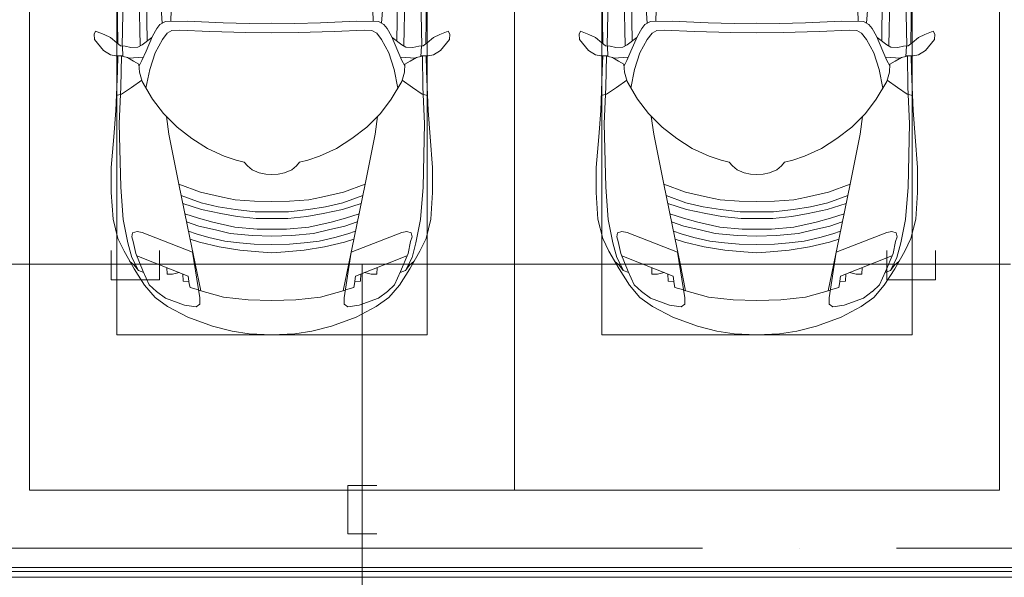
# Model space of a CAD drawing. Header units: millimetres. Extents: x -32229 to 169101, y -13689 to 125138.
# Tile 109 of 202: x 37860 to 42936, y 75300 to 78175. Entities that reach past the tile are written whole.
import ezdxf

# ---------------------------------------------------------------- set-up
doc = ezdxf.new("R2010")
doc.units = ezdxf.units.MM
doc.linetypes.add('ADSK_Линия сетки', pattern=[5000, 4000, -500, 0, -500])
doc.layers.add('A-DETL-____-OTLN', color=7, linetype='Continuous', lineweight=9, true_color=0x00a600)
for name, color, linetype, lineweight in [('A-DETL-GENF-OTLN', 7, 'Continuous', 18), ('A-FLOR-____-OTLN', 7, 'Continuous', 18), ('A-GENM-____-OTLN', 7, 'Continuous', 18), ('C-PRKG-____-OTLN', 7, 'Continuous', 18), ('S-GRID-____-OTLN', 7, 'Continuous', 9)]:
    doc.layers.add(name, color=color, linetype=linetype, lineweight=lineweight)

# ---------------------------------------------------------------- blocks, each defined once
blk = doc.blocks.new('АР_Машиноместо - 4900x2400_М__5300х2500_-V11--01 ЭМ')
at = {"layer": 'A-DETL-GENF-OTLN', "color": 253, "lineweight": 13, "true_color": 0xaaaaaa}
for p, q in [((1132.7, -806), (1044.2, -818.6)), ((1250, -800), (1132.7, -806)), ((1250, -800), (1367.3, -806)), ((1367.3, -806), (1455.8, -818.6)), ((943.3, -845.1), (815.8, -891)), ((1044.2, -818.6), (943.3, -845.1)), ((1455.8, -818.6), (1556.7, -845.1)), ((1556.7, -845.1), (1684.2, -891)), ((815.8, -891), (711.9, -946.2)), ((1684.2, -891), (1788.1, -946.2)), ((711.9, -946.2), (647.2, -992.8)), ((800.1, -952.6), (700.9, -989.1)), ((859, -944.1), (800.1, -952.6)), ((877.7, -958.9), (859, -944.1)), ((877.7, -991.4), (877.7, -958.9)), ((1622.3, -958.9), (1641, -944.1)), ((1622.3, -991.4), (1622.3, -958.9)), ((1641, -944.1), (1699.9, -952.6)), ((1699.9, -952.6), (1799.1, -989.1)), ((1788.1, -946.2), (1852.8, -992.8)), ((647.2, -992.8), (593.2, -1056.8)), ((700.9, -989.1), (655, -1024.3)), ((841.1, -1225.9), (877.7, -991.4)), ((1000.2, -994.5), (871.4, -1031.3)), ((1127.4, -979.8), (1000.2, -994.5)), ((1250, -977.6), (1127.4, -979.8)), ((1250, -977.6), (1372.6, -979.8)), ((1372.6, -979.8), (1499.8, -994.5)), ((1499.8, -994.5), (1628.6, -1031.3)), ((1658.9, -1225.9), (1622.3, -991.4)), ((1799.1, -989.1), (1845, -1024.3)), ((1852.8, -992.8), (1906.8, -1056.8)), ((593.2, -1056.8), (539.3, -1140.4)), ((617.9, -1057.3), (586.9, -1126.3)), ((654.7, -1024.4), (617.9, -1057.3)), ((882.6, -1027.5), (853.8, -1167.4)), ((1617.4, -1027.5), (1646.2, -1167.4)), ((1845.3, -1024.4), (1882.1, -1057.3)), ((1882.1, -1057.3), (1913.1, -1126.3)), ((1906.8, -1056.8), (1960.7, -1140.4)), ((539.3, -1140.4), (487.4, -1232.1)), ((540.4, -1159.6), (516.2, -1180.5)), ((561.3, -1132.6), (540.4, -1159.6)), ((586.9, -1126.3), (548.2, -1220.1)), ((589, -1121.6), (561.3, -1132.6)), ((853.8, -1167.4), (826.8, -1300.9)), ((1646.2, -1167.4), (1673.2, -1300.9)), ((1911, -1121.6), (1938.7, -1132.6)), ((1913.1, -1126.3), (1951.8, -1220.1)), ((1938.7, -1132.6), (1959.6, -1159.6)), ((1959.6, -1159.6), (1983.8, -1180.5)), ((1960.7, -1140.4), (2012.6, -1232.1)), ((487.4, -1232.1), (455.7, -1296.1)), ((548.2, -1220.1), (535, -1280.6)), ((580.7, -1327.1), (841.1, -1225.9)), ((978.6, -1254.6), (876.3, -1278.7)), ((1084.1, -1236), (978.6, -1254.6)), ((1159.1, -1267.9), (1083.6, -1274.6)), ((1182.5, -1227.5), (1084.1, -1236)), ((1250, -1266.6), (1159.1, -1267.9)), ((1250, -1223.7), (1182.5, -1227.5)), ((1250, -1223.7), (1317.5, -1227.5)), ((1250, -1266.6), (1340.9, -1267.9)), ((1317.5, -1227.5), (1415.9, -1236)), ((1340.9, -1267.9), (1416.4, -1274.6)), ((1415.9, -1236), (1521.4, -1254.6)), ((1521.4, -1254.6), (1623.7, -1278.7)), ((1919.3, -1327.1), (1658.9, -1225.9)), ((1951.8, -1220.1), (1965, -1280.6)), ((2012.6, -1232.1), (2044.3, -1296.1)), ((455.7, -1296.1), (430.8, -1396.6)), ((535, -1280.6), (527.2, -1305.2)), ((527.2, -1305.2), (531.8, -1326)), ((826.8, -1300.9), (770, -1576.5)), ((876.3, -1278.7), (828.3, -1293.7)), ((925.2, -1301.6), (859.1, -1321.2)), ((1007.1, -1283.7), (925.2, -1301.6)), ((1083.6, -1274.6), (1007.1, -1283.7)), ((1148.3, -1312.4), (1035, -1323.2)), ((1250, -1309.3), (1148.3, -1312.4)), ((1250, -1309.3), (1351.7, -1312.4)), ((1351.7, -1312.4), (1465, -1323.2)), ((1416.4, -1274.6), (1492.9, -1283.7)), ((1492.9, -1283.7), (1574.8, -1301.6)), ((1574.8, -1301.6), (1640.9, -1321.2)), ((1623.7, -1278.7), (1671.7, -1293.7)), ((1673.2, -1300.9), (1730, -1576.5)), ((1965, -1280.6), (1972.8, -1305.2)), ((1972.8, -1305.2), (1968.2, -1326)), ((2044.3, -1296.1), (2069.2, -1396.6)), ((531.8, -1326), (554.4, -1333.3)), ((554.4, -1333.3), (580.7, -1327.1)), ((873.8, -1361.2), (809.9, -1383.1)), ((859.1, -1321.2), (819.9, -1334.4)), ((958.3, -1341.1), (873.8, -1361.2)), ((1059, -1354.8), (945.3, -1380.6)), ((1035, -1323.2), (958.3, -1341.1)), ((1174.5, -1344.2), (1059, -1354.8)), ((1250, -1344.9), (1174.5, -1344.2)), ((1250, -1344.9), (1325.5, -1344.2)), ((1325.5, -1344.2), (1441, -1354.8)), ((1441, -1354.8), (1554.7, -1380.6)), ((1465, -1323.2), (1541.7, -1341.1)), ((1541.7, -1341.1), (1626.2, -1361.2)), ((1626.2, -1361.2), (1690.1, -1383.1)), ((1640.9, -1321.2), (1680.1, -1334.4)), ((1945.6, -1333.3), (1919.3, -1327.1)), ((1968.2, -1326), (1945.6, -1333.3)), ((430.8, -1396.6), (422, -1534.1)), ((871.4, -1401.1), (800.5, -1424.6)), ((945.3, -1380.6), (871.4, -1401.1)), ((1070, -1410.4), (986.2, -1425.6)), ((1168.3, -1399.8), (1070, -1410.4)), ((1250, -1400.1), (1168.3, -1399.8)), ((1250, -1400.1), (1331.7, -1399.8)), ((1331.7, -1399.8), (1430, -1410.4)), ((1430, -1410.4), (1513.8, -1425.6)), ((1554.7, -1380.6), (1628.6, -1401.1)), ((1628.6, -1401.1), (1699.5, -1424.6)), ((2069.2, -1396.6), (2078, -1534.1)), ((887, -1446.5), (790.4, -1477.3)), ((973.4, -1459.7), (884.3, -1480.8)), ((986.2, -1425.6), (887, -1446.5)), ((1061.9, -1445.7), (973.4, -1459.7)), ((1163.9, -1435.1), (1061.9, -1445.7)), ((1250, -1435.1), (1163.9, -1435.1)), ((1250, -1435.1), (1336.1, -1435.1)), ((1336.1, -1435.1), (1438.1, -1445.7)), ((1438.1, -1445.7), (1526.6, -1459.7)), ((1513.8, -1425.6), (1613, -1446.5)), ((1526.6, -1459.7), (1615.7, -1480.8)), ((1613, -1446.5), (1709.6, -1477.3)), ((884.3, -1480.8), (782, -1518.1)), ((994.9, -1509.3), (881.7, -1536.4)), ((1060, -1496.1), (994.9, -1509.3)), ((1159.3, -1489.1), (1060, -1496.1)), ((1250, -1488.3), (1159.3, -1489.1)), ((1250, -1488.3), (1340.7, -1489.1)), ((1340.7, -1489.1), (1440, -1496.1)), ((1440, -1496.1), (1505.1, -1509.3)), ((1505.1, -1509.3), (1618.3, -1536.4)), ((1615.7, -1480.8), (1718, -1518.1)), ((422, -1534.1), (422, -1662.9)), ((881.7, -1536.4), (770, -1576.5)), ((1618.3, -1536.4), (1730, -1576.5)), ((2078, -1534.1), (2078, -1662.9)), ((770, -1576.5), (718.3, -1834.2)), ((1730, -1576.5), (1781.7, -1834.2)), ((422, -1662.9), (434.8, -1820.7)), ((1123.5, -1670.9), (1107.2, -1689.8)), ((1147.5, -1650.5), (1123.5, -1670.9)), ((1184.7, -1635.7), (1147.5, -1650.5)), ((1217.8, -1629.1), (1184.7, -1635.7)), ((1217.8, -1629.1), (1250, -1626.8)), ((1282.2, -1629.1), (1250, -1626.8)), ((1282.2, -1629.1), (1315.3, -1635.7)), ((1315.3, -1635.7), (1352.5, -1650.5)), ((1352.5, -1650.5), (1376.5, -1670.9)), ((1376.5, -1670.9), (1392.8, -1689.8)), ((2078, -1662.9), (2065.2, -1820.7)), ((1004.2, -1721.4), (917, -1761.1)), ((1064.9, -1700.5), (1004.2, -1721.4)), ((1107.2, -1689.8), (1064.9, -1700.5)), ((1392.8, -1689.8), (1435.1, -1700.5)), ((1435.1, -1700.5), (1495.8, -1721.4)), ((1495.8, -1721.4), (1583, -1761.1)), ((917, -1761.1), (837.5, -1812.1)), ((1583, -1761.1), (1662.5, -1812.1)), ((434.8, -1820.7), (444.9, -1956.8)), ((837.5, -1812.1), (761.1, -1871.7)), ((1662.5, -1812.1), (1738.9, -1871.7)), ((2065.2, -1820.7), (2055.1, -1956.8)), ((761.1, -1871.7), (690.7, -1941.6)), ((718.3, -1834.2), (705.7, -1926.7)), ((1738.9, -1871.7), (1809.3, -1941.6)), ((1781.7, -1834.2), (1794.3, -1926.7)), ((444.9, -1956.8), (453, -2159.1)), ((690.7, -1941.6), (634.6, -2015)), ((1809.3, -1941.6), (1865.4, -2015)), ((2055.1, -1956.8), (2047, -2159.1)), ((634.6, -2015), (580.7, -2105.7)), ((1865.4, -2015), (1919.3, -2105.7)), ((475.1, -2041), (447.5, -2034.4)), ((525.5, -2074.6), (475.1, -2041)), ((578.8, -2112.6), (525.5, -2074.6)), ((619.7, -2168.6), (600.3, -2072.7)), ((1880.3, -2168.6), (1899.7, -2072.7)), ((1921.2, -2112.6), (1974.5, -2074.6)), ((1974.5, -2074.6), (2024.9, -2041)), ((2024.9, -2041), (2052.5, -2034.4)), ((580.7, -2105.7), (567.1, -2153.8)), ((1919.3, -2105.7), (1932.9, -2153.8)), ((453, -2159.1), (455, -2238.9)), ((567.1, -2153.8), (564.3, -2195.4)), ((647.3, -2254.2), (619.7, -2168.6)), ((1852.7, -2254.2), (1880.3, -2168.6)), ((1932.9, -2153.8), (1935.7, -2195.4)), ((2047, -2159.1), (2045, -2238.9)), ((505.1, -2230), (467.5, -2239.2)), ((536.7, -2211.8), (505.1, -2230)), ((586.6, -2231.3), (510.1, -2227.1)), ((564.3, -2195.4), (536.7, -2211.8)), ((579.9, -2213.8), (564.9, -2186.5)), ((600.8, -2263), (579.9, -2213.8)), ((1899.2, -2263), (1920.1, -2213.8)), ((1913.4, -2231.3), (1989.9, -2227.1)), ((1920.1, -2213.8), (1935.1, -2186.5)), ((1935.7, -2195.4), (1963.3, -2211.8)), ((1963.3, -2211.8), (1994.9, -2230)), ((1994.9, -2230), (2032.5, -2239.2)), ((335.2, -2322.3), (381.7, -2266.4)), ((381.7, -2266.4), (417.4, -2243.4)), ((417.4, -2243.4), (445.1, -2238.7)), ((445.1, -2238.7), (481.8, -2239.5)), ((482, -2235.6), (479.1, -2288.7)), ((523.3, -2281.2), (493.6, -2288.6)), ((559, -2282.6), (523.3, -2281.2)), ((580.6, -2296), (559, -2282.6)), ((633.8, -2340.5), (600.8, -2263)), ((685.1, -2322.3), (647.3, -2254.2)), ((1814.9, -2322.3), (1852.7, -2254.2)), ((1866.2, -2340.5), (1899.2, -2263)), ((1919.4, -2296), (1941, -2282.6)), ((1941, -2282.6), (1976.7, -2281.2)), ((1976.7, -2281.2), (2006.4, -2288.6)), ((2018, -2235.6), (2020.9, -2288.7)), ((2054.9, -2238.7), (2018.2, -2239.5)), ((2082.6, -2243.4), (2054.9, -2238.7)), ((2118.3, -2266.4), (2082.6, -2243.4)), ((2164.8, -2322.3), (2118.3, -2266.4)), ((333.1, -2350.6), (335.2, -2322.3)), ((417.4, -2333.8), (384.4, -2347.9)), ((449.8, -2306.1), (417.4, -2333.8)), ((470, -2290), (449.8, -2306.1)), ((454.5, -2423.6), (456, -2301.1)), ((493.6, -2288.6), (470, -2290)), ((630.6, -2332.9), (580.6, -2296)), ((603.5, -2534.3), (606.1, -2314.9)), ((710, -2355.4), (685.1, -2322.3)), ((1790, -2355.4), (1814.9, -2322.3)), ((1869.4, -2332.9), (1919.4, -2296)), ((1896.5, -2534.3), (1893.9, -2314.9)), ((2006.4, -2288.6), (2030, -2290)), ((2030, -2290), (2050.2, -2306.1)), ((2045.5, -2423.6), (2044, -2301.1)), ((2050.2, -2306.1), (2082.6, -2333.8)), ((2082.6, -2333.8), (2115.6, -2347.9)), ((2166.9, -2350.6), (2164.8, -2322.3)), ((341.2, -2366.2), (333.1, -2350.6)), ((384.4, -2347.9), (341.2, -2366.2)), ((656.7, -2380.3), (633.8, -2340.5)), ((672.8, -2399.7), (656.7, -2380.3)), ((734.3, -2368.8), (710, -2355.4)), ((772.7, -2371.5), (734.3, -2368.8)), ((929.1, -2364.1), (772.7, -2371.5)), ((1115.2, -2358.7), (929.1, -2364.1)), ((1250, -2357.8), (1115.2, -2358.7)), ((1250, -2357.8), (1384.8, -2358.7)), ((1384.8, -2358.7), (1570.9, -2364.1)), ((1570.9, -2364.1), (1727.3, -2371.5)), ((1727.3, -2371.5), (1765.7, -2368.8)), ((1765.7, -2368.8), (1790, -2355.4)), ((1827.2, -2399.7), (1843.3, -2380.3)), ((1843.3, -2380.3), (1866.2, -2340.5)), ((2115.6, -2347.9), (2158.8, -2366.2)), ((2158.8, -2366.2), (2166.9, -2350.6)), ((456.8, -2613.6), (454.5, -2423.6)), ((684.8, -2406.5), (667.8, -2638.3)), ((700.6, -2415.4), (672.8, -2399.7)), ((813.8, -2416.7), (700.6, -2415.4)), ((999.2, -2409.3), (813.8, -2416.7)), ((1132.7, -2404.6), (999.2, -2409.3)), ((1250, -2406.6), (1132.7, -2404.6)), ((1250, -2406.6), (1367.3, -2404.6)), ((1367.3, -2404.6), (1500.8, -2409.3)), ((1500.8, -2409.3), (1686.2, -2416.7)), ((1686.2, -2416.7), (1799.4, -2415.4)), ((1799.4, -2415.4), (1827.2, -2399.7)), ((1815.2, -2406.5), (1832.2, -2638.3)), ((2043.2, -2613.6), (2045.5, -2423.6))]:
    blk.add_line(p, q, dxfattribs=at)
at = {"layer": 'A-DETL-GENF-OTLN', "color": 254, "lineweight": 13, "true_color": 0xd4d4d4}
for p, q in [((824.1, -1063.7), (818.8, -1102.9)), ((827.7, -1045), (824.1, -1063.7)), ((871.3, -1031.9), (827.7, -1045)), ((1628.7, -1031.9), (1672.3, -1045)), ((1672.3, -1045), (1675.9, -1063.7)), ((1675.9, -1063.7), (1681.2, -1102.9)), ((818.8, -1102.9), (554, -1208.1)), ((709.1, -1112.7), (708.2, -1146.9)), ((737.7, -1113.6), (709.1, -1112.7)), ((772.6, -1121.3), (737.7, -1113.6)), ((792.9, -1076.2), (791.2, -1114.5)), ((823.3, -1074.4), (792.9, -1076.2)), ((1676.7, -1074.4), (1707.1, -1076.2)), ((1681.2, -1102.9), (1946, -1208.1)), ((1707.1, -1076.2), (1708.8, -1114.5)), ((1727.4, -1121.3), (1762.3, -1113.6)), ((1762.3, -1113.6), (1790.9, -1112.7)), ((1790.9, -1112.7), (1791.8, -1146.9)), ((561.7, -1132.1), (527.9, -1198.6)), ((1938.3, -1132.1), (1972.1, -1198.6)), ((527.9, -1198.6), (507.4, -1274.3)), ((1972.1, -1198.6), (1992.6, -1274.3)), ((507.4, -1274.3), (483.4, -1395.6)), ((1992.6, -1274.3), (2016.6, -1395.6)), ((483.4, -1395.6), (470.9, -1561.4)), ((2016.6, -1395.6), (2029.1, -1561.4)), ((470.9, -1561.4), (462.8, -1889.5)), ((2029.1, -1561.4), (2037.2, -1889.5)), ((462.8, -1889.5), (471.8, -2077.7)), ((2037.2, -1889.5), (2028.2, -2077.7)), ((471.8, -2077.7), (474.5, -2239.3)), ((2028.2, -2077.7), (2025.5, -2239.3)), ((483.3, -2571.4), (478, -2290)), ((570.6, -2291.4), (564.4, -2580.5)), ((1929.4, -2291.4), (1935.6, -2580.5)), ((2016.7, -2571.4), (2022, -2290)), ((728.4, -2415.7), (733.8, -2606.7)), ((1771.6, -2415.7), (1766.2, -2606.7))]:
    blk.add_line(p, q, dxfattribs=at)
at = {"layer": 'C-PRKG-____-OTLN', "color": 253, "lineweight": 13, "true_color": 0xaaaaaa}
for p, q in [((2500, 0), (0, 0)), ((0, 0), (0, -5300)), ((2500, 0), (2500, -5300)), ((450, -800), (450, -4500)), ((450, -800), (2050, -800)), ((2050, -800), (2050, -4500))]:
    blk.add_line(p, q, dxfattribs=at)
blk = doc.blocks.new('АР_Машиноместо - 4900x2400_М__5300х2500_-3113489--01 ЭМ')
at = {"layer": 'A-DETL-GENF-OTLN', "color": 253, "lineweight": 13, "true_color": 0xaaaaaa}
for p, q in [((456.8, 2613.6), (454.5, 2423.6)), ((684.8, 2406.5), (667.8, 2638.3)), ((1815.2, 2406.5), (1832.2, 2638.3)), ((2043.2, 2613.6), (2045.5, 2423.6)), ((603.5, 2534.3), (606.1, 2314.9)), ((1896.5, 2534.3), (1893.9, 2314.9)), ((454.5, 2423.6), (456, 2301.1)), ((672.8, 2399.7), (656.7, 2380.3)), ((700.6, 2415.4), (672.8, 2399.7)), ((813.8, 2416.7), (700.6, 2415.4)), ((999.2, 2409.3), (813.8, 2416.7)), ((1132.7, 2404.6), (999.2, 2409.3)), ((1250, 2406.6), (1132.7, 2404.6)), ((1250, 2406.6), (1367.3, 2404.6)), ((1367.3, 2404.6), (1500.8, 2409.3)), ((1500.8, 2409.3), (1686.2, 2416.7)), ((1686.2, 2416.7), (1799.4, 2415.4)), ((1799.4, 2415.4), (1827.2, 2399.7)), ((1827.2, 2399.7), (1843.3, 2380.3)), ((2045.5, 2423.6), (2044, 2301.1)), ((341.2, 2366.2), (333.1, 2350.6)), ((333.1, 2350.6), (335.2, 2322.3)), ((384.4, 2347.9), (341.2, 2366.2)), ((417.4, 2333.8), (384.4, 2347.9)), ((633.8, 2340.5), (600.8, 2263)), ((656.7, 2380.3), (633.8, 2340.5)), ((710, 2355.4), (685.1, 2322.3)), ((734.3, 2368.8), (710, 2355.4)), ((772.7, 2371.5), (734.3, 2368.8)), ((929.1, 2364.1), (772.7, 2371.5)), ((1115.2, 2358.7), (929.1, 2364.1)), ((1250, 2357.8), (1115.2, 2358.7)), ((1250, 2357.8), (1384.8, 2358.7)), ((1384.8, 2358.7), (1570.9, 2364.1)), ((1570.9, 2364.1), (1727.3, 2371.5)), ((1727.3, 2371.5), (1765.7, 2368.8)), ((1765.7, 2368.8), (1790, 2355.4)), ((1790, 2355.4), (1814.9, 2322.3)), ((1843.3, 2380.3), (1866.2, 2340.5)), ((1866.2, 2340.5), (1899.2, 2263)), ((2082.6, 2333.8), (2115.6, 2347.9)), ((2115.6, 2347.9), (2158.8, 2366.2)), ((2158.8, 2366.2), (2166.9, 2350.6)), ((2166.9, 2350.6), (2164.8, 2322.3)), ((335.2, 2322.3), (381.7, 2266.4)), ((449.8, 2306.1), (417.4, 2333.8)), ((470, 2290), (449.8, 2306.1)), ((493.6, 2288.6), (470, 2290)), ((482, 2235.6), (479.1, 2288.7)), ((523.3, 2281.2), (493.6, 2288.6)), ((580.6, 2296), (559, 2282.6)), ((630.6, 2332.9), (580.6, 2296)), ((685.1, 2322.3), (647.3, 2254.2)), ((1814.9, 2322.3), (1852.7, 2254.2)), ((1869.4, 2332.9), (1919.4, 2296)), ((1919.4, 2296), (1941, 2282.6)), ((1976.7, 2281.2), (2006.4, 2288.6)), ((2006.4, 2288.6), (2030, 2290)), ((2018, 2235.6), (2020.9, 2288.7)), ((2030, 2290), (2050.2, 2306.1)), ((2050.2, 2306.1), (2082.6, 2333.8)), ((2164.8, 2322.3), (2118.3, 2266.4)), ((381.7, 2266.4), (417.4, 2243.4)), ((417.4, 2243.4), (445.1, 2238.7)), ((445.1, 2238.7), (481.8, 2239.5)), ((453, 2159.1), (455, 2238.9)), ((505.1, 2230), (467.5, 2239.2)), ((559, 2282.6), (523.3, 2281.2)), ((600.8, 2263), (579.9, 2213.8)), ((647.3, 2254.2), (619.7, 2168.6)), ((1852.7, 2254.2), (1880.3, 2168.6)), ((1899.2, 2263), (1920.1, 2213.8)), ((1941, 2282.6), (1976.7, 2281.2)), ((1994.9, 2230), (2032.5, 2239.2)), ((2054.9, 2238.7), (2018.2, 2239.5)), ((2047, 2159.1), (2045, 2238.9)), ((2082.6, 2243.4), (2054.9, 2238.7)), ((2118.3, 2266.4), (2082.6, 2243.4)), ((536.7, 2211.8), (505.1, 2230)), ((586.6, 2231.3), (510.1, 2227.1)), ((564.3, 2195.4), (536.7, 2211.8)), ((567.1, 2153.8), (564.3, 2195.4)), ((579.9, 2213.8), (564.9, 2186.5)), ((1913.4, 2231.3), (1989.9, 2227.1)), ((1920.1, 2213.8), (1935.1, 2186.5)), ((1932.9, 2153.8), (1935.7, 2195.4)), ((1935.7, 2195.4), (1963.3, 2211.8)), ((1963.3, 2211.8), (1994.9, 2230)), ((444.9, 1956.8), (453, 2159.1)), ((580.7, 2105.7), (567.1, 2153.8)), ((619.7, 2168.6), (600.3, 2072.7)), ((1880.3, 2168.6), (1899.7, 2072.7)), ((1919.3, 2105.7), (1932.9, 2153.8)), ((2055.1, 1956.8), (2047, 2159.1)), ((578.8, 2112.6), (525.5, 2074.6)), ((634.6, 2015), (580.7, 2105.7)), ((1865.4, 2015), (1919.3, 2105.7)), ((1921.2, 2112.6), (1974.5, 2074.6)), ((475.1, 2041), (447.5, 2034.4)), ((525.5, 2074.6), (475.1, 2041)), ((1974.5, 2074.6), (2024.9, 2041)), ((2024.9, 2041), (2052.5, 2034.4)), ((690.7, 1941.6), (634.6, 2015)), ((1809.3, 1941.6), (1865.4, 2015)), ((434.8, 1820.7), (444.9, 1956.8)), ((761.1, 1871.7), (690.7, 1941.6)), ((1738.9, 1871.7), (1809.3, 1941.6)), ((2065.2, 1820.7), (2055.1, 1956.8)), ((718.3, 1834.2), (705.7, 1926.7)), ((1781.7, 1834.2), (1794.3, 1926.7)), ((770, 1576.5), (718.3, 1834.2)), ((837.5, 1812.1), (761.1, 1871.7)), ((1662.5, 1812.1), (1738.9, 1871.7)), ((1730, 1576.5), (1781.7, 1834.2)), ((422, 1662.9), (434.8, 1820.7)), ((917, 1761.1), (837.5, 1812.1)), ((1583, 1761.1), (1662.5, 1812.1)), ((2078, 1662.9), (2065.2, 1820.7)), ((1004.2, 1721.4), (917, 1761.1)), ((1495.8, 1721.4), (1583, 1761.1)), ((1064.9, 1700.5), (1004.2, 1721.4)), ((1107.2, 1689.8), (1064.9, 1700.5)), ((1123.5, 1670.9), (1107.2, 1689.8)), ((1376.5, 1670.9), (1392.8, 1689.8)), ((1392.8, 1689.8), (1435.1, 1700.5)), ((1435.1, 1700.5), (1495.8, 1721.4)), ((422, 1534.1), (422, 1662.9)), ((1147.5, 1650.5), (1123.5, 1670.9)), ((1184.7, 1635.7), (1147.5, 1650.5)), ((1217.8, 1629.1), (1184.7, 1635.7)), ((1217.8, 1629.1), (1250, 1626.8)), ((1282.2, 1629.1), (1250, 1626.8)), ((1282.2, 1629.1), (1315.3, 1635.7)), ((1315.3, 1635.7), (1352.5, 1650.5)), ((1352.5, 1650.5), (1376.5, 1670.9)), ((2078, 1534.1), (2078, 1662.9)), ((826.8, 1300.9), (770, 1576.5)), ((881.7, 1536.4), (770, 1576.5)), ((1618.3, 1536.4), (1730, 1576.5)), ((1673.2, 1300.9), (1730, 1576.5)), ((430.8, 1396.6), (422, 1534.1)), ((994.9, 1509.3), (881.7, 1536.4)), ((1505.1, 1509.3), (1618.3, 1536.4)), ((2069.2, 1396.6), (2078, 1534.1)), ((884.3, 1480.8), (782, 1518.1)), ((887, 1446.5), (790.4, 1477.3)), ((973.4, 1459.7), (884.3, 1480.8)), ((1060, 1496.1), (994.9, 1509.3)), ((1159.3, 1489.1), (1060, 1496.1)), ((1250, 1488.3), (1159.3, 1489.1)), ((1250, 1488.3), (1340.7, 1489.1)), ((1340.7, 1489.1), (1440, 1496.1)), ((1440, 1496.1), (1505.1, 1509.3)), ((1526.6, 1459.7), (1615.7, 1480.8)), ((1613, 1446.5), (1709.6, 1477.3)), ((1615.7, 1480.8), (1718, 1518.1)), ((871.4, 1401.1), (800.5, 1424.6)), ((986.2, 1425.6), (887, 1446.5)), ((1061.9, 1445.7), (973.4, 1459.7)), ((1070, 1410.4), (986.2, 1425.6)), ((1163.9, 1435.1), (1061.9, 1445.7)), ((1250, 1435.1), (1163.9, 1435.1)), ((1250, 1435.1), (1336.1, 1435.1)), ((1336.1, 1435.1), (1438.1, 1445.7)), ((1430, 1410.4), (1513.8, 1425.6)), ((1438.1, 1445.7), (1526.6, 1459.7)), ((1513.8, 1425.6), (1613, 1446.5)), ((1628.6, 1401.1), (1699.5, 1424.6)), ((455.7, 1296.1), (430.8, 1396.6)), ((873.8, 1361.2), (809.9, 1383.1)), ((945.3, 1380.6), (871.4, 1401.1)), ((1059, 1354.8), (945.3, 1380.6)), ((1168.3, 1399.8), (1070, 1410.4)), ((1250, 1400.1), (1168.3, 1399.8)), ((1250, 1400.1), (1331.7, 1399.8)), ((1331.7, 1399.8), (1430, 1410.4)), ((1441, 1354.8), (1554.7, 1380.6)), ((1554.7, 1380.6), (1628.6, 1401.1)), ((1626.2, 1361.2), (1690.1, 1383.1)), ((2044.3, 1296.1), (2069.2, 1396.6)), ((527.2, 1305.2), (531.8, 1326)), ((531.8, 1326), (554.4, 1333.3)), ((554.4, 1333.3), (580.7, 1327.1)), ((580.7, 1327.1), (841.1, 1225.9)), ((859.1, 1321.2), (819.9, 1334.4)), ((925.2, 1301.6), (859.1, 1321.2)), ((958.3, 1341.1), (873.8, 1361.2)), ((1035, 1323.2), (958.3, 1341.1)), ((1148.3, 1312.4), (1035, 1323.2)), ((1174.5, 1344.2), (1059, 1354.8)), ((1250, 1344.9), (1174.5, 1344.2)), ((1250, 1344.9), (1325.5, 1344.2)), ((1325.5, 1344.2), (1441, 1354.8)), ((1351.7, 1312.4), (1465, 1323.2)), ((1465, 1323.2), (1541.7, 1341.1)), ((1541.7, 1341.1), (1626.2, 1361.2)), ((1574.8, 1301.6), (1640.9, 1321.2)), ((1640.9, 1321.2), (1680.1, 1334.4)), ((1919.3, 1327.1), (1658.9, 1225.9)), ((1945.6, 1333.3), (1919.3, 1327.1)), ((1968.2, 1326), (1945.6, 1333.3)), ((1972.8, 1305.2), (1968.2, 1326)), ((487.4, 1232.1), (455.7, 1296.1)), ((535, 1280.6), (527.2, 1305.2)), ((548.2, 1220.1), (535, 1280.6)), ((853.8, 1167.4), (826.8, 1300.9)), ((876.3, 1278.7), (828.3, 1293.7)), ((978.6, 1254.6), (876.3, 1278.7)), ((1007.1, 1283.7), (925.2, 1301.6)), ((1083.6, 1274.6), (1007.1, 1283.7)), ((1159.1, 1267.9), (1083.6, 1274.6)), ((1250, 1309.3), (1148.3, 1312.4)), ((1250, 1309.3), (1351.7, 1312.4)), ((1340.9, 1267.9), (1416.4, 1274.6)), ((1416.4, 1274.6), (1492.9, 1283.7)), ((1492.9, 1283.7), (1574.8, 1301.6)), ((1521.4, 1254.6), (1623.7, 1278.7)), ((1623.7, 1278.7), (1671.7, 1293.7)), ((1646.2, 1167.4), (1673.2, 1300.9)), ((1951.8, 1220.1), (1965, 1280.6)), ((1965, 1280.6), (1972.8, 1305.2)), ((2012.6, 1232.1), (2044.3, 1296.1)), ((539.3, 1140.4), (487.4, 1232.1)), ((586.9, 1126.3), (548.2, 1220.1)), ((841.1, 1225.9), (877.7, 991.4)), ((1084.1, 1236), (978.6, 1254.6)), ((1182.5, 1227.5), (1084.1, 1236)), ((1250, 1266.6), (1159.1, 1267.9)), ((1250, 1223.7), (1182.5, 1227.5)), ((1250, 1266.6), (1340.9, 1267.9)), ((1250, 1223.7), (1317.5, 1227.5)), ((1317.5, 1227.5), (1415.9, 1236)), ((1415.9, 1236), (1521.4, 1254.6)), ((1658.9, 1225.9), (1622.3, 991.4)), ((1913.1, 1126.3), (1951.8, 1220.1)), ((1960.7, 1140.4), (2012.6, 1232.1)), ((540.4, 1159.6), (516.2, 1180.5)), ((1959.6, 1159.6), (1983.8, 1180.5)), ((593.2, 1056.8), (539.3, 1140.4)), ((561.3, 1132.6), (540.4, 1159.6)), ((589, 1121.6), (561.3, 1132.6)), ((617.9, 1057.3), (586.9, 1126.3)), ((882.6, 1027.5), (853.8, 1167.4)), ((1617.4, 1027.5), (1646.2, 1167.4)), ((1882.1, 1057.3), (1913.1, 1126.3)), ((1906.8, 1056.8), (1960.7, 1140.4)), ((1911, 1121.6), (1938.7, 1132.6)), ((1938.7, 1132.6), (1959.6, 1159.6)), ((647.2, 992.8), (593.2, 1056.8)), ((654.7, 1024.4), (617.9, 1057.3)), ((700.9, 989.1), (655, 1024.3)), ((1000.2, 994.5), (871.4, 1031.3)), ((1499.8, 994.5), (1628.6, 1031.3)), ((1799.1, 989.1), (1845, 1024.3)), ((1845.3, 1024.4), (1882.1, 1057.3)), ((1852.8, 992.8), (1906.8, 1056.8)), ((711.9, 946.2), (647.2, 992.8)), ((800.1, 952.6), (700.9, 989.1)), ((877.7, 991.4), (877.7, 958.9)), ((1127.4, 979.8), (1000.2, 994.5)), ((1250, 977.6), (1127.4, 979.8)), ((1250, 977.6), (1372.6, 979.8)), ((1372.6, 979.8), (1499.8, 994.5)), ((1622.3, 991.4), (1622.3, 958.9)), ((1699.9, 952.6), (1799.1, 989.1)), ((1788.1, 946.2), (1852.8, 992.8)), ((815.8, 891), (711.9, 946.2)), ((859, 944.1), (800.1, 952.6)), ((877.7, 958.9), (859, 944.1)), ((1622.3, 958.9), (1641, 944.1)), ((1641, 944.1), (1699.9, 952.6)), ((1684.2, 891), (1788.1, 946.2)), ((943.3, 845.1), (815.8, 891)), ((1556.7, 845.1), (1684.2, 891)), ((1044.2, 818.6), (943.3, 845.1)), ((1132.7, 806), (1044.2, 818.6)), ((1367.3, 806), (1455.8, 818.6)), ((1455.8, 818.6), (1556.7, 845.1)), ((1250, 800), (1132.7, 806)), ((1250, 800), (1367.3, 806))]:
    blk.add_line(p, q, dxfattribs=at)
at = {"layer": 'A-DETL-GENF-OTLN', "color": 254, "lineweight": 13, "true_color": 0xd4d4d4}
for p, q in [((728.4, 2415.7), (733.8, 2606.7)), ((1771.6, 2415.7), (1766.2, 2606.7)), ((483.3, 2571.4), (478, 2290)), ((570.6, 2291.4), (564.4, 2580.5)), ((1929.4, 2291.4), (1935.6, 2580.5)), ((2016.7, 2571.4), (2022, 2290)), ((471.8, 2077.7), (474.5, 2239.3)), ((2028.2, 2077.7), (2025.5, 2239.3)), ((462.8, 1889.5), (471.8, 2077.7)), ((2037.2, 1889.5), (2028.2, 2077.7)), ((470.9, 1561.4), (462.8, 1889.5)), ((2029.1, 1561.4), (2037.2, 1889.5)), ((483.4, 1395.6), (470.9, 1561.4)), ((2016.6, 1395.6), (2029.1, 1561.4)), ((507.4, 1274.3), (483.4, 1395.6)), ((1992.6, 1274.3), (2016.6, 1395.6)), ((527.9, 1198.6), (507.4, 1274.3)), ((1972.1, 1198.6), (1992.6, 1274.3)), ((561.7, 1132.1), (527.9, 1198.6)), ((818.8, 1102.9), (554, 1208.1)), ((1681.2, 1102.9), (1946, 1208.1)), ((1938.3, 1132.1), (1972.1, 1198.6)), ((709.1, 1112.7), (708.2, 1146.9)), ((772.6, 1121.3), (737.7, 1113.6)), ((1727.4, 1121.3), (1762.3, 1113.6)), ((1790.9, 1112.7), (1791.8, 1146.9)), ((737.7, 1113.6), (709.1, 1112.7)), ((792.9, 1076.2), (791.2, 1114.5)), ((823.3, 1074.4), (792.9, 1076.2)), ((824.1, 1063.7), (818.8, 1102.9)), ((1675.9, 1063.7), (1681.2, 1102.9)), ((1676.7, 1074.4), (1707.1, 1076.2)), ((1707.1, 1076.2), (1708.8, 1114.5)), ((1762.3, 1113.6), (1790.9, 1112.7)), ((827.7, 1045), (824.1, 1063.7)), ((871.3, 1031.9), (827.7, 1045)), ((1628.7, 1031.9), (1672.3, 1045)), ((1672.3, 1045), (1675.9, 1063.7))]:
    blk.add_line(p, q, dxfattribs=at)
at = {"layer": 'C-PRKG-____-OTLN', "color": 253, "lineweight": 13, "true_color": 0xaaaaaa}
for p, q in [((0, 0), (0, 5300)), ((2500, 0), (2500, 5300)), ((450, 800), (450, 4500)), ((2050, 800), (2050, 4500)), ((450, 800), (2050, 800)), ((2500, 0), (0, 0))]:
    blk.add_line(p, q, dxfattribs=at)
blk = doc.blocks.new('АР-Заполнение деф_ шва - Д_ш_-4327370--01 ЭМ')
at = {"layer": 'A-GENM-____-OTLN', "color": 253, "lineweight": 13, "true_color": 0xaaaaaa}
for p, q in [((0, 25), (5650, 25)), ((0, -25), (5650, -25))]:
    blk.add_line(p, q, dxfattribs=at)
blk = doc.blocks.new('Наметкина 10_РД_АР_П_отсоединено_rvt-1--01 ЭМ')
at = {"layer": 'A-FLOR-____-OTLN', "color": 253, "lineweight": 13, "true_color": 0xaaaaaa}
for p, q in [((89147.8, 75330), (5287.1, 75330)), ((43210.3, 75350), (37560.3, 75350))]:
    blk.add_line(p, q, dxfattribs=at)
at = {"layer": 'A-GENM-____-OTLN', "color": 253, "lineweight": 13, "true_color": 0xaaaaaa}
blk.add_blockref('АР-Заполнение деф_ шва - Д_ш_-4327370--01 ЭМ', (37560.3, 75325), dxfattribs=at)
at = {"layer": 'C-PRKG-____-OTLN', "color": 253, "lineweight": 13, "true_color": 0xaaaaaa}
blk.add_blockref('АР_Машиноместо - 4900x2400_М__5300х2500_-3113489--01 ЭМ', (37910.3, 75750), dxfattribs=at)
at = {"layer": 'C-PRKG-____-OTLN', "color": 253, "lineweight": 13, "true_color": 0xaaaaaa, "rotation": 180}
blk.add_blockref('АР_Машиноместо - 4900x2400_М__5300х2500_-V11--01 ЭМ', (42910.3, 75750), dxfattribs=at)

msp = doc.modelspace()

# ---------------------------------------------------------------- linework, layer by layer
at = {"layer": 'A-DETL-____-OTLN', "color": 5, "true_color": 0x0000ff}
for p, q in [((38330.7, 76984.6), (38330.7, 76834.6)), ((38580.7, 76834.6), (38580.7, 76984.6)), ((42330.7, 76984.6), (42330.7, 76834.6)), ((42580.7, 76834.6), (42580.7, 76984.6)), ((37808.3, 76914.7), (42968.3, 76914.7)), ((39625.9, 73221), (39625.9, 76914.7)), ((38330.7, 76834.6), (38580.7, 76834.6)), ((42330.7, 76834.6), (42580.7, 76834.6)), ((39700.9, 75774.1), (39550.9, 75774.1)), ((39550.9, 75774.1), (39550.9, 75524.1)), ((39550.9, 75524.1), (39700.9, 75524.1))]:
    msp.add_line(p, q, dxfattribs=at)
at = {"layer": 'S-GRID-____-OTLN', "color": 253, "linetype": 'ADSK_Линия сетки', "true_color": 0xaaaaaa}
msp.add_line((131381.2, 75450), (-30593.4, 75450), dxfattribs=at)

# ---------------------------------------------------------------- block references
at = {"lineweight": 5}
msp.add_blockref('Наметкина 10_РД_АР_П_отсоединено_rvt-1--01 ЭМ', (0, 0), dxfattribs=at)

doc.saveas('drawing.dxf')
